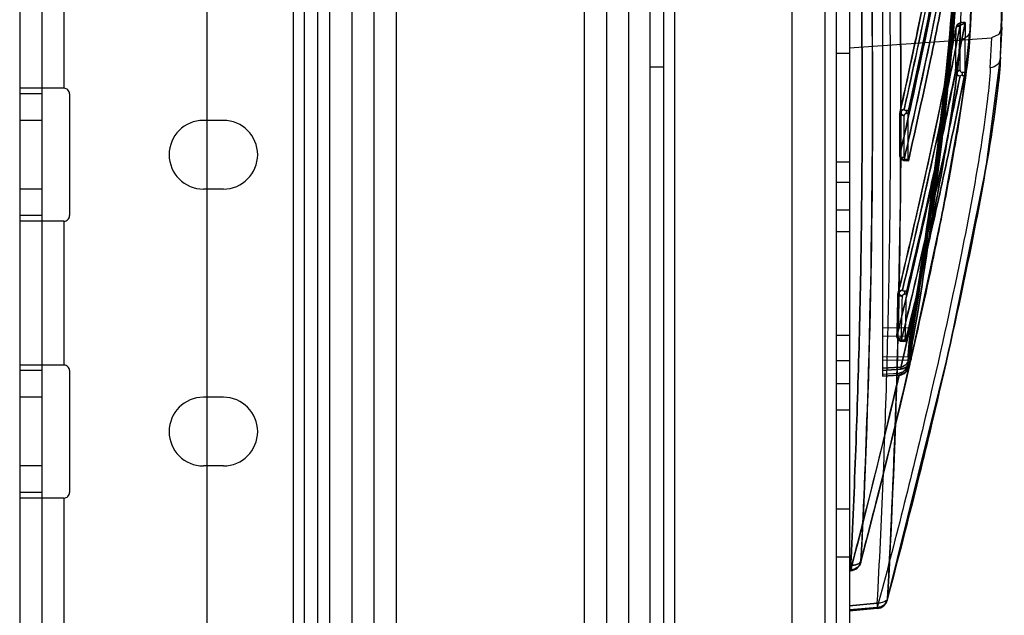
# Model space of a CAD drawing. Header units: millimetres. Extents: x 209 to 825, y 116 to 1310.
# Tile 64 of 70: x 736 to 825, y 1205 to 1258. Entities that reach past the tile are written whole.
import ezdxf

# ---------------------------------------------------------------- set-up
doc = ezdxf.new("R2010")
doc.units = ezdxf.units.MM
doc.header["$LTSCALE"] = 92.70943
doc.layers.get('0').update_dxf_attribs({"linetype": 'CONTINUOUS'})

msp = doc.modelspace()

# ---------------------------------------------------------------- linework, layer by layer
at = {"color": 7, "linetype": 'Continuous'}
for p, q in [((735.963, 1307.264), (735.963, 135.264)), ((737.963, 1307.264), (737.963, 135.264)), ((739.963, 1307.264), (739.963, 1252.264)), ((763.963, 1307.264), (763.963, 135.264)), ((765.963, 1307.264), (765.963, 135.264)), ((767.963, 1307.264), (767.963, 135.264)), ((769.963, 1307.264), (769.963, 135.264)), ((786.963, 1307.264), (786.963, 135.264)), ((788.963, 1307.264), (788.963, 135.264)), ((790.963, 1307.264), (790.963, 135.264)), ((808.713, 1307.264), (808.713, 165.264)), ((760.663, 1306.264), (760.663, 138.264)), ((761.663, 1306.264), (761.663, 138.264)), ((762.863, 1306.264), (762.863, 138.264)), ((809.713, 1306.064), (809.713, 166.464)), ((810.913, 1306.064), (810.913, 166.464)), ((813.913, 1281.83), (813.913, 1226.27)), ((805.713, 1272.264), (805.713, 200.264)), ((752.863, 1268.114), (752.863, 176.414)), ((792.913, 205.264), (792.913, 1267.264)), ((794.113, 1267.264), (794.113, 205.264)), ((795.113, 1267.264), (795.113, 205.264)), ((820.919, 1258.16), (820.731, 1258.074)), ((821.161, 1258.194), (820.917, 1258.159)), ((821.161, 1258.194), (821.161, 1258.056)), ((821.369, 1258.194), (821.161, 1258.194)), ((821.369, 1258.184), (821.161, 1258.184)), ((821.38, 1258.056), (821.161, 1258.056)), ((824.571, 1255.063), (824.707, 1257.789)), ((824.644, 1256.555), (824.701, 1257.771)), ((810.913, 1255.92), (823.771, 1256.819)), ((823.641, 1254.096), (823.776, 1256.817)), ((824.571, 1255.039), (824.644, 1256.555)), ((810.913, 1255.402), (809.713, 1255.402)), ((823.266, 1245.14), (824.571, 1255.041)), ((794.113, 1254.164), (792.913, 1254.164)), ((821.117, 1253.681), (821.117, 1253.429)), ((821.335, 1253.681), (821.117, 1253.681)), ((821.117, 1253.429), (821.32, 1253.429)), ((739.963, 1252.264), (735.963, 1252.264)), ((737.963, 1251.764), (735.963, 1251.764)), ((740.463, 1251.764), (740.463, 1240.764)), ((816.055, 1250.256), (816.055, 1249.99)), ((816.247, 1250.256), (816.055, 1250.256)), ((816.227, 1249.99), (816.055, 1249.99)), ((737.963, 1249.364), (735.963, 1249.364)), ((754.363, 1249.364), (752.563, 1249.364)), ((810.913, 1245.597), (809.713, 1245.597)), ((816.055, 1245.821), (816.055, 1245.706)), ((816.228, 1245.821), (816.055, 1245.821)), ((816.246, 1245.724), (816.055, 1245.724)), ((816.238, 1245.706), (816.055, 1245.706)), ((819.919, 1228.625), (823.266, 1245.14)), ((810.913, 1243.768), (809.713, 1243.768)), ((737.963, 1243.164), (735.963, 1243.164)), ((754.363, 1243.164), (752.563, 1243.164)), ((810.913, 1241.245), (809.713, 1241.245)), ((737.963, 1240.764), (735.963, 1240.764)), ((739.963, 1240.264), (735.963, 1240.264)), ((739.963, 1240.264), (739.963, 1227.264)), ((810.913, 1239.294), (809.713, 1239.294)), ((815.899, 1233.942), (815.899, 1233.677)), ((816.098, 1233.942), (815.899, 1233.942)), ((816.072, 1233.677), (815.899, 1233.677)), ((816.5, 1230.617), (813.913, 1230.591)), ((810.913, 1229.93), (809.713, 1229.93)), ((816.488, 1229.844), (813.913, 1229.87)), ((815.796, 1229.508), (815.796, 1229.392)), ((815.965, 1229.508), (815.796, 1229.508)), ((815.98, 1229.411), (815.796, 1229.411)), ((815.972, 1229.392), (815.796, 1229.392)), ((814.338, 1206.027), (819.919, 1228.626)), ((810.913, 1227.659), (809.713, 1227.659)), ((816.216, 1228.017), (813.913, 1227.994)), ((816.252, 1227.681), (813.913, 1227.705)), ((816.082, 1227.108), (816.438, 1227.617)), ((816.216, 1228.017), (816.17, 1227.355)), ((816.216, 1228.017), (816.412, 1228.003)), ((816.412, 1228.003), (816.365, 1227.34)), ((816.412, 1228.003), (816.366, 1227.341)), ((816.438, 1227.617), (816.475, 1227.756)), ((739.963, 1227.264), (735.963, 1227.264)), ((737.963, 1226.764), (735.963, 1226.764)), ((740.463, 1226.764), (740.463, 1215.764)), ((815.521, 1227.092), (813.913, 1226.976)), ((813.913, 1226.976), (815.521, 1227.092)), ((813.913, 1226.788), (815.53, 1226.904)), ((815.53, 1226.904), (813.913, 1226.788)), ((815.532, 1226.892), (813.915, 1226.776)), ((815.532, 1226.892), (816.083, 1227.109)), ((816.17, 1227.355), (816.366, 1227.341)), ((813.913, 1226.457), (815.395, 1226.544)), ((815.403, 1226.357), (813.913, 1226.27)), ((813.913, 1226.27), (815.403, 1226.357)), ((810.913, 1225.579), (809.713, 1225.579)), ((737.963, 1224.364), (735.963, 1224.364)), ((754.363, 1224.364), (752.563, 1224.364)), ((810.913, 1223.185), (809.713, 1223.185)), ((737.963, 1218.164), (735.963, 1218.164)), ((754.363, 1218.164), (752.563, 1218.164)), ((737.963, 1215.764), (735.963, 1215.764)), ((739.963, 1215.264), (735.963, 1215.264)), ((739.963, 1215.264), (739.963, 1202.264)), ((811.939, 1209.434), (813.564, 1215.724)), ((810.913, 1214.264), (809.713, 1214.264)), ((810.913, 1209.912), (809.713, 1209.912)), ((811.033, 1209.179), (810.913, 1209.17)), ((810.913, 1209.17), (811.035, 1209.159)), ((811.033, 1208.787), (810.913, 1208.777)), ((810.913, 1208.777), (811.035, 1208.777)), ((811.051, 1208.692), (810.913, 1208.681)), ((813.442, 1205.768), (810.913, 1205.539)), ((810.913, 1205.539), (813.442, 1205.768)), ((810.913, 1205.156), (813.442, 1205.385)), ((813.442, 1205.385), (810.913, 1205.156)), ((813.462, 1205.288), (810.913, 1205.058))]:
    msp.add_line(p, q, dxfattribs=at)
for points in [[(820.462, 1274.93), (819.086, 1267.459), (817.429, 1259.161), (815.473, 1250.065)], [(821.839, 1257.578), (821.902, 1258.985), (821.958, 1260.277)], [(821.839, 1257.578), (821.902, 1258.984), (821.941, 1259.884)], [(820.561, 1257.818), (819.103, 1250.589), (817.361, 1242.56), (815.317, 1233.758)], [(821.369, 1258.184), (821.375, 1258.19), (821.378, 1258.147), (821.38, 1258.056)], [(821.379, 1258.141), (821.375, 1258.188), (821.369, 1258.184)], [(824.701, 1257.771), (824.415, 1257.117), (823.771, 1256.819)], [(819.334, 1241.053), (821.108, 1251.07), (821.839, 1257.58)], [(816.469, 1227.725), (819.335, 1241.053), (821.108, 1251.071)], [(815.464, 1249.977), (815.467, 1248.075), (815.465, 1246.172)], [(815.655, 1245.84), (815.611, 1245.863), (815.588, 1245.889), (815.588, 1245.916)], [(815.604, 1245.869), (815.798, 1245.755), (816.055, 1245.706)], [(815.605, 1245.868), (815.801, 1245.754), (816.055, 1245.706)], [(816.246, 1245.725), (816.237, 1245.706), (816.23, 1245.738), (816.228, 1245.821)], [(816.23, 1245.744), (816.236, 1245.707), (816.246, 1245.724)], [(815.307, 1233.673), (815.261, 1231.771), (815.209, 1229.869)], [(816.412, 1228.003), (816.555, 1229.677), (816.694, 1230.758)], [(816.412, 1228.003), (816.506, 1229.173), (816.605, 1230.122), (816.694, 1230.757)], [(815.39, 1229.531), (815.348, 1229.555), (815.327, 1229.582), (815.329, 1229.609)], [(815.344, 1229.558), (815.541, 1229.442), (815.796, 1229.392)], [(815.98, 1229.411), (815.971, 1229.393), (815.965, 1229.425), (815.965, 1229.508)], [(815.965, 1229.43), (815.97, 1229.394), (815.98, 1229.41)], [(816.438, 1227.617), (816.475, 1227.756), (816.495, 1227.901)], [(813.564, 1215.724), (815.029, 1221.638), (816.339, 1227.166)], [(815.403, 1226.345), (816.057, 1226.648), (816.366, 1227.341)], [(815.403, 1226.345), (816.055, 1226.646), (816.366, 1227.341)]]:
    msp.add_lwpolyline(points, dxfattribs=at)
for centre, radius, start, end in [((144.913, 1274.764), 679.944, 358.339355, 360), ((144.913, 1274.764), 680, 358.569772, 360), ((144.913, 1274.764), 677.144, 358.547389, 359.795435), ((261.8, 1282.682), 559.707, 357.33223, 357.60776), ((820.954, 1257.742), 0.4, 123.98565, 169.05299), ((166.058, 1262.611), 654.913, 359.235393, 359.58487), ((166.052, 1262.572), 654.52, 359.22856, 359.578041), ((739.963, 1251.764), 0.5, 0, 90.00042), ((815.864, 1249.978), 0.4, 167.46005, 180.31428), ((186.156, 1247.896), 629.313, 359.844536, 0.190893), ((186.16, 1247.831), 629.708, 359.833601, 0.179946), ((752.563, 1246.264), 3.1, 90, 270), ((754.363, 1246.264), 3.1, 270, 90), ((815.865, 1246.171), 0.4, 179.8436, 229.56174), ((739.963, 1240.764), 0.5, 269.99958, 360), ((186.197, 1247.896), 629.272, 358.359847, 358.70634), ((186.198, 1247.896), 629.271, 358.359846, 358.70634), ((186.2, 1247.831), 629.67, 358.348967, 358.695447), ((186.202, 1247.831), 629.668, 358.348967, 358.695447), ((186.242, 1247.821), 629.989, 358.334188, 358.713475), ((815.609, 1229.858), 0.4, 178.16567, 228.73096), ((739.963, 1226.764), 0.5, 0, 90.00042), ((752.563, 1221.264), 3.1, 90, 270), ((754.363, 1221.264), 3.1, 270, 90), ((739.963, 1215.764), 0.5, 269.99958, 360), ((810.972, 1209.689), 1, 274.4083, 345.3275), ((813.372, 1206.284), 1, 275.06771, 345.07626)]:
    msp.add_arc(centre, radius, start, end, dxfattribs=at)
for points, knots in [([(811.964, 1209.592), (812.228, 1214.797), (813.112, 1236.508), (813.14, 1258.254), (812.672, 1274.764)], [0, 0, 0, 0, 0.239862, 1, 1, 1, 1]), ([(812.672, 1274.764), (812.832, 1269.133), (813.225, 1247.408), (812.778, 1225.669), (811.965, 1209.595)], [0, 0, 0, 0, 0.259284, 1, 1, 1, 1]), ([(814.364, 1206.183), (814.66, 1211.648), (815.664, 1234.492), (815.723, 1257.379), (815.23, 1274.764)], [0, 0, 0, 0, 0.239357, 1, 1, 1, 1]), ([(815.23, 1274.764), (815.398, 1268.828), (815.802, 1245.965), (815.281, 1223.085), (814.364, 1206.183)], [0, 0, 0, 0, 0.259721, 1, 1, 1, 1]), ([(815.465, 1249.993), (815.978, 1252.297), (817.771, 1260.56), (819.401, 1268.859), (820.457, 1274.861)], [0, 0, 0, 0, 0.279195, 1, 1, 1, 1]), ([(820.457, 1274.861), (820.133, 1273.024), (818.616, 1264.706), (816.897, 1256.425), (815.465, 1249.993)], [0, 0, 0, 0, 0.220613, 1, 1, 1, 1]), ([(820.852, 1275.241), (820.529, 1273.402), (819.014, 1265.073), (817.296, 1256.782), (815.865, 1250.34)], [0, 0, 0, 0, 0.220612, 1, 1, 1, 1]), ([(815.868, 1250.34), (816.38, 1252.648), (818.172, 1260.921), (819.8, 1269.231), (820.854, 1275.241)], [0, 0, 0, 0, 0.279196, 1, 1, 1, 1]), ([(821.164, 1274.764), (820.729, 1272.303), (819.771, 1267.112), (818.134, 1258.941), (816.908, 1253.237), (816.246, 1250.256)], [0, 0, 0, 0, 0.299946, 0.633498, 1, 1, 1, 1]), ([(816.247, 1250.256), (816.91, 1253.237), (818.133, 1258.941), (819.77, 1267.111), (820.73, 1272.301), (821.165, 1274.762)], [0, 0, 0, 0, 0.366526, 0.700114, 1, 1, 1, 1]), ([(816.488, 1229.844), (817.338, 1234.828), (818.826, 1244.817), (820.415, 1259.861), (821.044, 1269.913), (821.25, 1274.937)], [0, 0, 0, 0, 0.334316, 0.667499, 1, 1, 1, 1]), ([(821.25, 1274.937), (821.044, 1269.913), (820.415, 1259.861), (818.826, 1244.817), (817.338, 1234.828), (816.488, 1229.844)], [0, 0, 0, 0, 0.332502, 0.665684, 1, 1, 1, 1]), ([(821.446, 1274.764), (821.24, 1269.735), (820.611, 1259.676), (819.021, 1244.627), (817.533, 1234.639), (816.683, 1229.657)], [0, 0, 0, 0, 0.332747, 0.665927, 1, 1, 1, 1]), ([(816.683, 1229.657), (817.533, 1234.639), (819.021, 1244.627), (820.611, 1259.676), (821.24, 1269.735), (821.446, 1274.764)], [0, 0, 0, 0, 0.334072, 0.667253, 1, 1, 1, 1]), ([(816.693, 1230.757), (817.516, 1235.627), (818.961, 1245.38), (820.521, 1260.059), (821.152, 1269.859), (821.365, 1274.756)], [0, 0, 0, 0, 0.334707, 0.667899, 1, 1, 1, 1]), ([(821.366, 1274.756), (821.153, 1269.859), (820.521, 1260.059), (818.961, 1245.381), (817.517, 1235.627), (816.694, 1230.757)], [0, 0, 0, 0, 0.332102, 0.665295, 1, 1, 1, 1]), ([(816.696, 1230.778), (817.517, 1235.641), (818.961, 1245.385), (820.52, 1260.059), (821.152, 1269.863), (821.366, 1274.764)], [0, 0, 0, 0, 0.334302, 0.667494, 1, 1, 1, 1]), ([(821.366, 1274.764), (821.152, 1269.863), (820.52, 1260.059), (818.961, 1245.385), (817.517, 1235.641), (816.696, 1230.778)], [0, 0, 0, 0, 0.332506, 0.665698, 1, 1, 1, 1]), ([(811.737, 1274.494), (811.949, 1267.003), (812.17, 1252.235), (811.92, 1230.457), (811.386, 1216.181), (811.033, 1209.179)], [0, 0, 0, 0, 0.344126, 0.678084, 1, 1, 1, 1]), ([(811.034, 1209.18), (811.386, 1216.179), (811.92, 1230.453), (812.17, 1252.225), (811.949, 1266.989), (811.738, 1274.475)], [0, 0, 0, 0, 0.321891, 0.656028, 1, 1, 1, 1]), ([(813.442, 1205.768), (813.84, 1213.122), (814.446, 1228.132), (814.751, 1251.045), (814.527, 1266.595), (814.304, 1274.485)], [0, 0, 0, 0, 0.321402, 0.655504, 1, 1, 1, 1]), ([(821.169, 1274.591), (820.956, 1269.698), (820.325, 1259.902), (818.766, 1245.232), (817.322, 1235.485), (816.5, 1230.617)], [0, 0, 0, 0, 0.332103, 0.665295, 1, 1, 1, 1]), ([(816.5, 1230.617), (817.322, 1235.485), (818.766, 1245.232), (820.325, 1259.902), (820.956, 1269.698), (821.169, 1274.591)], [0, 0, 0, 0, 0.334706, 0.667898, 1, 1, 1, 1]), ([(820.519, 1270.871), (820.191, 1269.048), (818.652, 1260.79), (816.912, 1252.571), (815.467, 1246.186)], [0, 0, 0, 0, 0.220616, 1, 1, 1, 1]), ([(815.467, 1246.186), (815.985, 1248.473), (817.797, 1256.675), (819.447, 1264.913), (820.519, 1270.871)], [0, 0, 0, 0, 0.27919, 1, 1, 1, 1]), ([(820.918, 1270.486), (820.589, 1268.663), (819.05, 1260.408), (817.31, 1252.192), (815.864, 1245.809)], [0, 0, 0, 0, 0.22061, 1, 1, 1, 1]), ([(815.866, 1245.809), (816.384, 1248.095), (818.197, 1256.294), (819.847, 1264.529), (820.92, 1270.486)], [0, 0, 0, 0, 0.279198, 1, 1, 1, 1]), ([(821.333, 1270.548), (820.886, 1268.063), (819.897, 1262.813), (818.203, 1254.537), (816.933, 1248.752), (816.247, 1245.724)], [0, 0, 0, 0, 0.298895, 0.632458, 1, 1, 1, 1]), ([(816.248, 1245.724), (816.935, 1248.752), (818.203, 1254.537), (819.896, 1262.813), (820.887, 1268.063), (821.335, 1270.548)], [0, 0, 0, 0, 0.367527, 0.701091, 1, 1, 1, 1]), ([(821.839, 1257.601), (821.856, 1257.968), (821.897, 1258.866), (821.936, 1259.764), (821.958, 1260.295)], [0, 0, 0, 0, 0.408642, 1, 1, 1, 1]), ([(821.958, 1260.295), (821.955, 1260.214), (821.917, 1259.315), (821.877, 1258.417), (821.839, 1257.601)], [0, 0, 0, 0, 0.091214, 1, 1, 1, 1]), ([(820.901, 1256.631), (820.918, 1256.997), (820.958, 1257.894), (820.998, 1258.79), (821.019, 1259.32)], [0, 0, 0, 0, 0.408726, 1, 1, 1, 1]), ([(820.95, 1258.122), (820.606, 1256.342), (818.999, 1248.28), (817.198, 1240.258), (815.708, 1234.027)], [0, 0, 0, 0, 0.220603, 1, 1, 1, 1]), ([(815.71, 1234.027), (816.244, 1236.259), (818.114, 1244.263), (819.829, 1252.305), (820.952, 1258.122)], [0, 0, 0, 0, 0.2792, 1, 1, 1, 1]), ([(821.367, 1258.184), (820.899, 1255.757), (819.868, 1250.63), (818.114, 1242.548), (816.804, 1236.899), (816.097, 1233.942)], [0, 0, 0, 0, 0.298847, 0.63241, 1, 1, 1, 1]), ([(816.098, 1233.942), (816.805, 1236.899), (818.113, 1242.548), (819.868, 1250.63), (820.901, 1255.757), (821.369, 1258.184)], [0, 0, 0, 0, 0.367575, 0.701138, 1, 1, 1, 1]), ([(820.954, 1258.122), (820.853, 1258.124), (820.645, 1258.052), (820.555, 1257.848), (820.554, 1257.752)], [0, 0, 0, 0, 0.508752, 1, 1, 1, 1]), ([(820.952, 1258.122), (820.852, 1258.124), (820.645, 1258.051), (820.555, 1257.848), (820.554, 1257.752)], [0, 0, 0, 0, 0.508919, 1, 1, 1, 1]), ([(820.554, 1257.752), (820.564, 1257.801), (820.737, 1257.855), (820.862, 1257.866), (820.954, 1257.865)], [0, 0, 0, 0, 0.3511, 1, 1, 1, 1]), ([(820.698, 1258.043), (820.667, 1257.993), (820.807, 1257.86), (820.917, 1257.873), (820.978, 1257.866)], [0, 0, 0, 0, 0.487013, 1, 1, 1, 1]), ([(820.978, 1257.866), (820.918, 1257.873), (820.797, 1257.858), (820.608, 1258.101), (820.865, 1258.126), (820.954, 1258.122)], [0, 0, 0, 0, 0.289023, 0.571128, 1, 1, 1, 1]), ([(820.954, 1257.865), (820.965, 1257.922), (821.011, 1258.011), (821.103, 1258.049), (821.161, 1258.056)], [0, 0, 0, 0, 0.497885, 1, 1, 1, 1]), ([(821.38, 1258.056), (821.376, 1257.57), (821.35, 1256.598), (821.371, 1255.139), (821.341, 1254.167), (821.335, 1253.681)], [0, 0, 0, 0, 0.33334, 0.666647, 1, 1, 1, 1]), ([(820.554, 1257.752), (820.21, 1255.974), (818.601, 1247.923), (816.799, 1239.911), (815.309, 1233.689)], [0, 0, 0, 0, 0.220603, 1, 1, 1, 1]), ([(815.309, 1233.689), (815.843, 1235.918), (817.714, 1243.912), (819.43, 1251.942), (820.554, 1257.752)], [0, 0, 0, 0, 0.2792, 1, 1, 1, 1]), ([(816.495, 1227.913), (817.295, 1231.382), (818.676, 1237.66), (820.316, 1246.1), (821.352, 1252.516), (821.772, 1256.128), (821.839, 1257.591)], [0, 0, 0, 0, 0.353873, 0.63898, 0.854462, 1, 1, 1, 1]), ([(821.839, 1257.59), (821.772, 1256.128), (821.352, 1252.515), (820.316, 1246.099), (818.676, 1237.659), (817.295, 1231.381), (816.495, 1227.912)], [0, 0, 0, 0, 0.145549, 0.361035, 0.646129, 1, 1, 1, 1]), ([(821.839, 1257.599), (821.833, 1257.358), (821.63, 1256.863), (821.142, 1256.646), (820.901, 1256.631)], [0, 0, 0, 0, 0.499297, 1, 1, 1, 1]), ([(821.839, 1257.599), (821.833, 1257.358), (821.63, 1256.863), (821.142, 1256.646), (820.901, 1256.631)], [0, 0, 0, 0, 0.499122, 1, 1, 1, 1]), ([(820.901, 1256.631), (820.833, 1255.167), (820.411, 1251.549), (819.37, 1245.124), (817.722, 1236.669), (816.334, 1230.38), (815.53, 1226.904)], [0, 0, 0, 0, 0.14543, 0.360883, 0.64603, 1, 1, 1, 1]), ([(815.53, 1226.904), (816.334, 1230.38), (817.722, 1236.669), (819.37, 1245.123), (820.411, 1251.549), (820.833, 1255.167), (820.901, 1256.631)], [0, 0, 0, 0, 0.353968, 0.639102, 0.854559, 1, 1, 1, 1]), ([(824.571, 1255.047), (824.525, 1254.116), (824.311, 1251.93), (823.514, 1246.271), (821.739, 1236.82), (818.621, 1222.703), (815.937, 1212.098), (814.364, 1206.196)], [0, 0, 0, 0, 0.055943, 0.131819, 0.343166, 0.633192, 1, 1, 1, 1]), ([(814.364, 1206.196), (815.937, 1212.098), (818.621, 1222.703), (821.739, 1236.82), (823.514, 1246.271), (824.311, 1251.93), (824.525, 1254.116), (824.571, 1255.047)], [0, 0, 0, 0, 0.366809, 0.656835, 0.868182, 0.944057, 1, 1, 1, 1]), ([(824.571, 1255.063), (824.565, 1254.823), (824.364, 1254.332), (823.881, 1254.113), (823.641, 1254.096)], [0, 0, 0, 0, 0.499179, 1, 1, 1, 1]), ([(824.571, 1255.06), (824.564, 1254.821), (824.363, 1254.331), (823.881, 1254.113), (823.642, 1254.096)], [0, 0, 0, 0, 0.499114, 1, 1, 1, 1]), ([(823.642, 1254.096), (823.595, 1253.168), (823.382, 1250.988), (822.585, 1245.344), (820.811, 1235.919), (817.695, 1221.843), (815.014, 1211.269), (813.442, 1205.385)], [0, 0, 0, 0, 0.055956, 0.131843, 0.343206, 0.633228, 1, 1, 1, 1]), ([(815.211, 1229.882), (815.75, 1232.094), (817.638, 1240.027), (819.374, 1247.996), (820.513, 1253.762)], [0, 0, 0, 0, 0.279194, 1, 1, 1, 1]), ([(820.513, 1253.762), (820.164, 1251.997), (818.535, 1244.008), (816.715, 1236.057), (815.211, 1229.882)], [0, 0, 0, 0, 0.220607, 1, 1, 1, 1]), ([(820.911, 1253.367), (820.562, 1251.603), (818.932, 1243.616), (817.112, 1235.668), (815.608, 1229.495)], [0, 0, 0, 0, 0.2206, 1, 1, 1, 1]), ([(815.61, 1229.495), (816.149, 1231.706), (818.038, 1239.636), (819.774, 1247.603), (820.913, 1253.367)], [0, 0, 0, 0, 0.279202, 1, 1, 1, 1]), ([(821.318, 1253.429), (820.842, 1251.025), (819.797, 1245.944), (818.019, 1237.937), (816.695, 1232.34), (815.98, 1229.411)], [0, 0, 0, 0, 0.298829, 0.632392, 1, 1, 1, 1]), ([(815.982, 1229.411), (816.696, 1232.34), (818.019, 1237.937), (819.796, 1245.944), (820.844, 1251.024), (821.32, 1253.429)], [0, 0, 0, 0, 0.367593, 0.701156, 1, 1, 1, 1]), ([(820.91, 1253.367), (820.808, 1253.369), (820.6, 1253.452), (820.511, 1253.662), (820.513, 1253.761)], [0, 0, 0, 0, 0.50826, 1, 1, 1, 1]), ([(820.912, 1253.367), (820.81, 1253.369), (820.601, 1253.451), (820.512, 1253.66), (820.513, 1253.759)], [0, 0, 0, 0, 0.507846, 1, 1, 1, 1]), ([(820.912, 1253.871), (820.82, 1253.872), (820.695, 1253.862), (820.522, 1253.809), (820.513, 1253.76)], [0, 0, 0, 0, 0.649133, 1, 1, 1, 1]), ([(820.912, 1253.871), (820.82, 1253.872), (820.695, 1253.862), (820.522, 1253.809), (820.513, 1253.76)], [0, 0, 0, 0, 0.649133, 1, 1, 1, 1]), ([(820.907, 1253.367), (820.85, 1253.37), (820.741, 1253.405), (820.635, 1253.542), (820.645, 1253.655), (820.664, 1253.704)], [0, 0, 0, 0, 0.351645, 0.675257, 1, 1, 1, 1]), ([(820.912, 1253.871), (820.923, 1253.815), (820.968, 1253.726), (821.059, 1253.688), (821.117, 1253.681)], [0, 0, 0, 0, 0.497261, 1, 1, 1, 1]), ([(821.117, 1253.681), (821.059, 1253.688), (820.968, 1253.727), (820.923, 1253.815), (820.912, 1253.871)], [0, 0, 0, 0, 0.501488, 1, 1, 1, 1]), ([(815.465, 1249.993), (815.454, 1249.939), (815.566, 1249.849), (815.709, 1249.82), (815.812, 1249.809), (815.864, 1249.809)], [0, 0, 0, 0, 0.353122, 0.664928, 1, 1, 1, 1]), ([(815.866, 1250.34), (815.766, 1250.345), (815.559, 1250.285), (815.465, 1250.085), (815.465, 1249.993)], [0, 0, 0, 0, 0.517753, 1, 1, 1, 1]), ([(815.864, 1250.341), (815.764, 1250.344), (815.558, 1250.284), (815.465, 1250.085), (815.465, 1249.993)], [0, 0, 0, 0, 0.517925, 1, 1, 1, 1]), ([(815.826, 1249.81), (815.773, 1249.818), (815.67, 1249.866), (815.575, 1250.007), (815.587, 1250.177), (815.696, 1250.307), (815.807, 1250.339), (815.862, 1250.341)], [0, 0, 0, 0, 0.20126, 0.401657, 0.596419, 0.79356, 1, 1, 1, 1]), ([(815.602, 1250.167), (815.584, 1250.118), (815.575, 1250.007), (815.668, 1249.867), (815.771, 1249.819), (815.826, 1249.81)], [0, 0, 0, 0, 0.325305, 0.648126, 1, 1, 1, 1]), ([(816.055, 1249.99), (815.999, 1249.984), (815.913, 1249.947), (815.873, 1249.862), (815.864, 1249.809)], [0, 0, 0, 0, 0.506365, 1, 1, 1, 1]), ([(815.864, 1249.809), (815.872, 1249.862), (815.913, 1249.947), (815.999, 1249.984), (816.055, 1249.99)], [0, 0, 0, 0, 0.491697, 1, 1, 1, 1]), ([(816.228, 1245.821), (816.229, 1246.284), (816.231, 1247.211), (816.231, 1248.601), (816.229, 1249.527), (816.227, 1249.99)], [0, 0, 0, 0, 0.333338, 0.666671, 1, 1, 1, 1]), ([(815.865, 1246.002), (815.813, 1246.002), (815.71, 1246.015), (815.567, 1246.044), (815.454, 1246.135), (815.467, 1246.188)], [0, 0, 0, 0, 0.334814, 0.64667, 1, 1, 1, 1]), ([(815.865, 1246.002), (815.813, 1246.002), (815.71, 1246.015), (815.567, 1246.044), (815.454, 1246.135), (815.467, 1246.188)], [0, 0, 0, 0, 0.334814, 0.64667, 1, 1, 1, 1]), ([(815.865, 1245.809), (815.763, 1245.813), (815.56, 1245.891), (815.466, 1246.094), (815.467, 1246.189)], [0, 0, 0, 0, 0.516335, 1, 1, 1, 1]), ([(815.867, 1245.809), (815.765, 1245.812), (815.562, 1245.89), (815.467, 1246.092), (815.467, 1246.188)], [0, 0, 0, 0, 0.515865, 1, 1, 1, 1]), ([(815.865, 1246.002), (815.873, 1245.949), (815.913, 1245.864), (816, 1245.828), (816.055, 1245.821)], [0, 0, 0, 0, 0.491825, 1, 1, 1, 1]), ([(816.055, 1245.724), (816.024, 1245.732), (815.946, 1245.734), (815.882, 1245.772), (815.868, 1245.796), (815.865, 1245.809)], [0, 0, 0, 0, 0.613658, 0.838624, 1, 1, 1, 1]), ([(815.865, 1245.809), (815.868, 1245.796), (815.882, 1245.772), (815.946, 1245.734), (816.024, 1245.732), (816.055, 1245.724)], [0, 0, 0, 0, 0.161375, 0.38634, 1, 1, 1, 1]), ([(815.708, 1234.027), (815.61, 1234.032), (815.407, 1233.974), (815.311, 1233.78), (815.309, 1233.689)], [0, 0, 0, 0, 0.517565, 1, 1, 1, 1]), ([(815.707, 1234.027), (815.609, 1234.031), (815.406, 1233.974), (815.311, 1233.78), (815.309, 1233.689)], [0, 0, 0, 0, 0.517698, 1, 1, 1, 1]), ([(815.666, 1233.496), (815.595, 1233.511), (815.445, 1233.596), (815.42, 1233.782), (815.451, 1233.859)], [0, 0, 0, 0, 0.466028, 1, 1, 1, 1]), ([(815.666, 1233.496), (815.614, 1233.506), (815.515, 1233.557), (815.423, 1233.696), (815.434, 1233.865), (815.543, 1233.994), (815.652, 1234.025), (815.706, 1234.027)], [0, 0, 0, 0, 0.201101, 0.398707, 0.595954, 0.795714, 1, 1, 1, 1]), ([(815.706, 1233.495), (815.679, 1233.496), (815.595, 1233.502), (815.456, 1233.523), (815.292, 1233.618), (815.309, 1233.689)], [0, 0, 0, 0, 0.176775, 0.534031, 1, 1, 1, 1]), ([(815.309, 1233.689), (815.296, 1233.635), (815.407, 1233.542), (815.551, 1233.51), (815.654, 1233.496), (815.706, 1233.495)], [0, 0, 0, 0, 0.353585, 0.66567, 1, 1, 1, 1]), ([(815.706, 1233.496), (815.716, 1233.549), (815.757, 1233.633), (815.844, 1233.67), (815.899, 1233.677)], [0, 0, 0, 0, 0.493154, 1, 1, 1, 1]), ([(815.899, 1233.677), (815.844, 1233.67), (815.758, 1233.633), (815.716, 1233.548), (815.706, 1233.495)], [0, 0, 0, 0, 0.50477, 1, 1, 1, 1]), ([(816.5, 1230.617), (816.435, 1230.253), (816.332, 1229.386), (816.254, 1228.518), (816.216, 1228.017)], [0, 0, 0, 0, 0.424051, 1, 1, 1, 1]), ([(816.216, 1228.017), (816.254, 1228.518), (816.332, 1229.386), (816.435, 1230.253), (816.5, 1230.617)], [0, 0, 0, 0, 0.575974, 1, 1, 1, 1]), ([(816.696, 1230.778), (816.656, 1230.54), (816.584, 1229.981), (816.491, 1229.055), (816.437, 1228.368), (816.412, 1228.003)], [0, 0, 0, 0, 0.259006, 0.606091, 1, 1, 1, 1]), ([(815.609, 1229.689), (815.581, 1229.689), (815.497, 1229.696), (815.358, 1229.718), (815.194, 1229.814), (815.211, 1229.884)], [0, 0, 0, 0, 0.177867, 0.534549, 1, 1, 1, 1]), ([(815.609, 1229.689), (815.556, 1229.69), (815.453, 1229.705), (815.31, 1229.737), (815.198, 1229.83), (815.211, 1229.884)], [0, 0, 0, 0, 0.334078, 0.646217, 1, 1, 1, 1]), ([(815.609, 1229.495), (815.506, 1229.5), (815.3, 1229.581), (815.208, 1229.788), (815.211, 1229.885)], [0, 0, 0, 0, 0.516552, 1, 1, 1, 1]), ([(815.611, 1229.495), (815.507, 1229.499), (815.302, 1229.58), (815.209, 1229.787), (815.211, 1229.884)], [0, 0, 0, 0, 0.516105, 1, 1, 1, 1]), ([(815.796, 1229.508), (815.741, 1229.514), (815.655, 1229.551), (815.617, 1229.636), (815.609, 1229.689)], [0, 0, 0, 0, 0.509077, 1, 1, 1, 1]), ([(816.3, 1227.936), (816.317, 1228.189), (816.354, 1228.661), (816.416, 1229.297), (816.463, 1229.68), (816.488, 1229.844)], [0, 0, 0, 0, 0.395951, 0.740489, 1, 1, 1, 1]), ([(816.488, 1229.844), (816.463, 1229.68), (816.416, 1229.297), (816.354, 1228.661), (816.317, 1228.189), (816.3, 1227.936)], [0, 0, 0, 0, 0.259512, 0.604053, 1, 1, 1, 1]), ([(816.495, 1227.902), (816.513, 1228.135), (816.549, 1228.569), (816.611, 1229.154), (816.658, 1229.507), (816.683, 1229.657)], [0, 0, 0, 0, 0.39627, 0.740786, 1, 1, 1, 1]), ([(815.521, 1227.092), (815.626, 1227.1), (815.84, 1227.16), (816.103, 1227.372), (816.213, 1227.574), (816.252, 1227.681)], [0, 0, 0, 0, 0.319851, 0.653196, 1, 1, 1, 1]), ([(816.252, 1227.681), (816.213, 1227.573), (816.102, 1227.37), (815.837, 1227.16), (815.625, 1227.099), (815.521, 1227.092)], [0, 0, 0, 0, 0.349596, 0.684806, 1, 1, 1, 1]), ([(815.53, 1226.904), (815.661, 1226.912), (815.925, 1226.985), (816.252, 1227.24), (816.393, 1227.485), (816.438, 1227.617)], [0, 0, 0, 0, 0.323498, 0.655029, 1, 1, 1, 1]), ([(816.438, 1227.617), (816.393, 1227.487), (816.254, 1227.242), (815.928, 1226.986), (815.662, 1226.912), (815.53, 1226.904)], [0, 0, 0, 0, 0.340855, 0.674736, 1, 1, 1, 1]), ([(816.252, 1227.681), (816.276, 1227.673), (816.314, 1227.659), (816.478, 1227.61), (816.438, 1227.617)], [0, 0, 0, 0, 0.380044, 1, 1, 1, 1]), ([(816.252, 1227.681), (816.31, 1227.662), (816.314, 1227.658), (816.443, 1227.616), (816.438, 1227.617)], [0, 0, 0, 0, 0.927832, 1, 1, 1, 1]), ([(816.3, 1227.936), (816.343, 1227.933), (816.405, 1227.928), (816.464, 1227.911), (816.492, 1227.909), (816.495, 1227.902)], [0, 0, 0, 0, 0.653887, 0.89043, 1, 1, 1, 1]), ([(816.3, 1227.936), (816.343, 1227.933), (816.405, 1227.928), (816.464, 1227.911), (816.492, 1227.909), (816.495, 1227.902)], [0, 0, 0, 0, 0.653877, 0.890424, 1, 1, 1, 1]), ([(816.365, 1227.337), (816.049, 1225.97), (814.651, 1220.04), (813.159, 1214.131), (811.965, 1209.596)], [0, 0, 0, 0, 0.230201, 1, 1, 1, 1]), ([(811.965, 1209.595), (812.383, 1211.184), (813.913, 1217.081), (815.361, 1223.001), (816.365, 1227.336)], [0, 0, 0, 0, 0.269696, 1, 1, 1, 1]), ([(816.17, 1227.355), (816.155, 1227.215), (816.077, 1226.941), (815.786, 1226.637), (815.523, 1226.555), (815.395, 1226.544)], [0, 0, 0, 0, 0.346913, 0.680461, 1, 1, 1, 1]), ([(815.395, 1226.544), (815.522, 1226.554), (815.782, 1226.636), (816.076, 1226.937), (816.154, 1227.213), (816.17, 1227.355)], [0, 0, 0, 0, 0.316066, 0.647081, 1, 1, 1, 1]), ([(816.365, 1227.341), (816.354, 1227.171), (816.25, 1226.837), (815.891, 1226.469), (815.564, 1226.365), (815.403, 1226.357)], [0, 0, 0, 0, 0.34279, 0.674935, 1, 1, 1, 1]), ([(815.403, 1226.357), (815.563, 1226.365), (815.886, 1226.467), (816.248, 1226.832), (816.354, 1227.168), (816.365, 1227.341)], [0, 0, 0, 0, 0.321181, 0.651919, 1, 1, 1, 1]), ([(815.521, 1227.092), (815.523, 1227.062), (815.526, 1227.029), (815.534, 1226.871), (815.53, 1226.904)], [0, 0, 0, 0, 0.470432, 1, 1, 1, 1]), ([(815.521, 1227.092), (815.524, 1227.062), (815.526, 1227.029), (815.534, 1226.871), (815.53, 1226.904)], [0, 0, 0, 0, 0.470438, 1, 1, 1, 1]), ([(811.033, 1208.787), (811.448, 1210.36), (812.967, 1216.201), (814.405, 1222.063), (815.403, 1226.357)], [0, 0, 0, 0, 0.269526, 1, 1, 1, 1]), ([(815.404, 1226.357), (815.089, 1225.003), (813.7, 1219.129), (812.219, 1213.278), (811.034, 1208.787)], [0, 0, 0, 0, 0.230377, 1, 1, 1, 1]), ([(815.395, 1226.544), (815.396, 1226.526), (815.399, 1226.463), (815.403, 1226.401), (815.403, 1226.357)], [0, 0, 0, 0, 0.295927, 1, 1, 1, 1]), ([(815.395, 1226.544), (815.396, 1226.526), (815.399, 1226.463), (815.403, 1226.401), (815.403, 1226.357)], [0, 0, 0, 0, 0.295927, 1, 1, 1, 1]), ([(811.965, 1209.596), (811.945, 1209.509), (811.793, 1209.334), (811.452, 1209.208), (811.181, 1209.179), (811.033, 1209.179)], [0, 0, 0, 0, 0.249533, 0.588746, 1, 1, 1, 1]), ([(811.964, 1209.593), (811.952, 1209.379), (811.725, 1208.935), (811.261, 1208.788), (811.033, 1208.787)], [0, 0, 0, 0, 0.483312, 1, 1, 1, 1]), ([(811.033, 1209.179), (811.246, 1209.178), (811.595, 1209.214), (811.932, 1209.454), (811.964, 1209.592)], [0, 0, 0, 0, 0.599398, 1, 1, 1, 1]), ([(811.033, 1209.179), (811.041, 1209.067), (811.09, 1209.038), (811.038, 1208.755), (811.035, 1208.777)], [0, 0, 0, 0, 0.83609, 1, 1, 1, 1]), ([(811.034, 1208.787), (811.263, 1208.788), (811.727, 1208.936), (811.953, 1209.382), (811.965, 1209.595)], [0, 0, 0, 0, 0.516861, 1, 1, 1, 1]), ([(813.442, 1205.385), (813.668, 1205.387), (814.125, 1205.534), (814.351, 1205.972), (814.364, 1206.183)], [0, 0, 0, 0, 0.516089, 1, 1, 1, 1]), ([(814.364, 1206.183), (814.343, 1206.097), (814.192, 1205.925), (813.856, 1205.798), (813.588, 1205.768), (813.442, 1205.768)], [0, 0, 0, 0, 0.249074, 0.588697, 1, 1, 1, 1]), ([(814.364, 1206.183), (814.351, 1205.972), (814.125, 1205.534), (813.668, 1205.387), (813.442, 1205.385)], [0, 0, 0, 0, 0.483913, 1, 1, 1, 1]), ([(814.364, 1206.183), (814.343, 1206.097), (814.192, 1205.925), (813.857, 1205.798), (813.589, 1205.768), (813.443, 1205.768)], [0, 0, 0, 0, 0.249501, 0.588807, 1, 1, 1, 1])]:
    msp.add_open_spline(points, degree=3, knots=knots, dxfattribs=at)
for points in [[(820.954, 1258.122), (820.885, 1258.125), (820.788, 1258.143), (820.75, 1258.085)], [(821.161, 1258.184), (821.104, 1258.184), (821.013, 1258.207), (820.992, 1258.154)], [(820.713, 1253.778), (820.678, 1253.74), (820.635, 1253.689), (820.646, 1253.639)], [(820.651, 1253.564), (820.667, 1253.492), (820.72, 1253.396), (820.795, 1253.394)], [(820.664, 1253.704), (820.689, 1253.766), (820.741, 1253.84), (820.809, 1253.846)], [(820.936, 1253.871), (820.878, 1253.866), (820.808, 1253.865), (820.768, 1253.823)], [(821.117, 1253.429), (821.06, 1253.429), (820.968, 1253.452), (820.95, 1253.399)], [(821.117, 1253.429), (821.061, 1253.429), (820.971, 1253.451), (820.951, 1253.399)], [(821.32, 1253.429), (821.336, 1253.511), (821.333, 1253.597), (821.335, 1253.681)], [(821.335, 1253.681), (821.334, 1253.617), (821.339, 1253.552), (821.327, 1253.49)], [(815.864, 1250.341), (815.791, 1250.339), (815.688, 1250.325), (815.662, 1250.257)], [(815.864, 1250.341), (815.871, 1250.271), (815.985, 1250.256), (816.055, 1250.256)], [(816.055, 1250.256), (815.999, 1250.256), (815.899, 1250.243), (815.895, 1250.298)], [(816.227, 1249.99), (816.227, 1250.055), (816.222, 1250.121), (816.236, 1250.184)], [(816.245, 1250.256), (816.234, 1250.205), (816.23, 1250.151), (816.23, 1250.099)], [(815.827, 1246.003), (815.747, 1245.998), (815.55, 1245.995), (815.599, 1245.932)], [(815.588, 1245.916), (815.607, 1245.968), (815.681, 1245.989), (815.736, 1245.99)], [(815.595, 1245.878), (815.628, 1245.835), (815.691, 1245.817), (815.745, 1245.817)], [(815.864, 1245.809), (815.813, 1245.808), (815.76, 1245.806), (815.713, 1245.823)], [(815.707, 1234.027), (815.636, 1234.024), (815.537, 1234.011), (815.51, 1233.946)], [(815.899, 1233.942), (815.844, 1233.942), (815.745, 1233.929), (815.739, 1233.984)], [(815.899, 1233.942), (815.844, 1233.942), (815.75, 1233.93), (815.74, 1233.984)], [(816.072, 1233.677), (816.074, 1233.741), (816.07, 1233.808), (816.085, 1233.871)], [(816.096, 1233.942), (816.084, 1233.891), (816.079, 1233.838), (816.077, 1233.785)], [(816.5, 1230.617), (816.584, 1230.615), (816.693, 1230.693), (816.696, 1230.778)], [(816.5, 1230.617), (816.584, 1230.615), (816.693, 1230.693), (816.696, 1230.778)], [(815.328, 1229.608), (815.353, 1229.659), (815.425, 1229.676), (815.481, 1229.678)], [(815.335, 1229.568), (815.369, 1229.524), (815.433, 1229.504), (815.489, 1229.504)], [(815.568, 1229.69), (815.519, 1229.687), (815.393, 1229.703), (815.423, 1229.664)], [(815.599, 1229.495), (815.549, 1229.496), (815.496, 1229.493), (815.45, 1229.512)], [(815.796, 1229.411), (815.742, 1229.411), (815.64, 1229.398), (815.638, 1229.453)], [(815.796, 1229.411), (815.742, 1229.411), (815.641, 1229.398), (815.638, 1229.453)], [(816.488, 1229.844), (816.553, 1229.84), (816.66, 1229.813), (816.658, 1229.749)], [(816.488, 1229.844), (816.552, 1229.84), (816.659, 1229.813), (816.657, 1229.748)], [(816.3, 1227.936), (816.293, 1227.85), (816.278, 1227.764), (816.252, 1227.681)], [(816.438, 1227.617), (816.459, 1227.678), (816.479, 1227.74), (816.484, 1227.804)], [(816.495, 1227.902), (816.49, 1227.837), (816.486, 1227.77), (816.465, 1227.709)], [(811.033, 1208.787), (811.049, 1208.664), (811.042, 1209.035), (811.035, 1209.159)], [(813.442, 1205.768), (813.45, 1205.657), (813.479, 1205.322), (813.463, 1205.433)], [(813.442, 1205.385), (813.461, 1205.258), (813.451, 1205.641), (813.442, 1205.768)]]:
    msp.add_open_spline(points, degree=3, dxfattribs=at)

doc.saveas('drawing.dxf')
